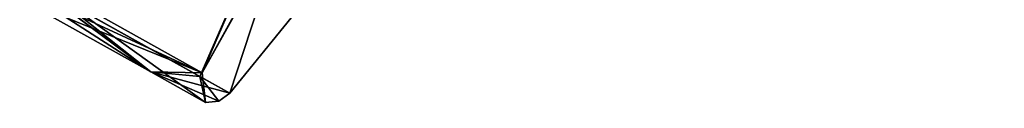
# Model space of a CAD drawing. Extents: x -23 to 1160, y -1999 to -1.
# Tile 133 of 254: x -19.412 to -11.788, y -40.008 to -39.412. Entities that reach past the tile are written whole.
import ezdxf

# ---------------------------------------------------------------- set-up
doc = ezdxf.new("R2010")
doc.units = 0
doc.header["$LTSCALE"] = 90.350045
for name, color, linetype in [('1982', 7, 'CONTINUOUS'), ('1983', 7, 'CONTINUOUS'), ('1986', 7, 'CONTINUOUS'), ('1989', 7, 'CONTINUOUS'), ('1990', 7, 'CONTINUOUS'), ('1991', 7, 'CONTINUOUS')]:
    doc.layers.add(name, color=color, linetype=linetype)

msp = doc.modelspace()

# ---------------------------------------------------------------- linework, layer by layer
at = {"layer": '1982', "color": 7, "linetype": 'CONTINUOUS'}
for points in [[(-18.0164, -39.807, 33.9354), (-16.9098, -37.2685, 34.8871), (-19.3397, -39.065, 34.7787), (-18.0164, -39.807, 33.9354)], [(-17.7845, -39.937, 33), (-16.9098, -37.2685, 34.8871), (-18.0164, -39.807, 33.9354), (-17.7845, -39.937, 33)], [(-15.7501, -37.4346, 33), (-16.9098, -37.2685, 34.8871), (-17.7845, -39.937, 33), (-15.7501, -37.4346, 33)]]:
    msp.add_3dface(points, dxfattribs=at)
at = {"layer": '1983', "color": 7, "linetype": 'CONTINUOUS'}
msp.add_3dface([(-15.7501, -37.4346, 33), (-17.7845, -39.937, 33), (-19.3323, -39.0692, 31.2213), (-15.7501, -37.4346, 33)], dxfattribs=at)
at = {"layer": '1986', "color": 7, "linetype": 'CONTINUOUS'}
for points in [[(-12.081, -26.1281, 31.486), (-19.3193, -39.0373, 31.486), (-17.9987, -39.7778, 33.0002), (-12.081, -26.1281, 31.486)], [(-12.081, -26.1281, 31.486), (-17.9987, -39.7778, 33.0002), (-11.5182, -28.048, 32.5023), (-12.081, -26.1281, 31.486)], [(-17.9987, -39.7778, 33.0002), (-19.3193, -39.0373, 34.514), (-11.4816, -27.9815, 33.4995), (-17.9987, -39.7778, 33.0002)], [(-11.6752, -28.5, 33), (-17.9987, -39.7778, 33.0002), (-11.4816, -27.9815, 33.4995), (-11.6752, -28.5, 33)], [(-11.5182, -28.048, 32.5023), (-17.9987, -39.7778, 33.0002), (-11.6752, -28.5, 33), (-11.5182, -28.048, 32.5023)]]:
    msp.add_3dface(points, dxfattribs=at)
at = {"layer": '1989', "color": 7, "linetype": 'CONTINUOUS'}
for points in [[(-19.3397, -39.065, 34.7787), (-19.4116, -39.2019, 34.6478), (-18.3953, -39.7718, 34.1652), (-19.3397, -39.065, 34.7787)], [(-18.0164, -39.807, 33.9354), (-19.3397, -39.065, 34.7787), (-18.3953, -39.7718, 34.1652), (-18.0164, -39.807, 33.9354)], [(-18.0164, -39.807, 33.9354), (-18.3953, -39.7718, 34.1652), (-17.9743, -40.0079, 33), (-18.0164, -39.807, 33.9354)], [(-17.7845, -39.937, 33), (-18.0164, -39.807, 33.9354), (-17.8698, -39.9983, 33), (-17.7845, -39.937, 33)], [(-18.0164, -39.807, 33.9354), (-17.9743, -40.0079, 33), (-17.8698, -39.9983, 33), (-18.0164, -39.807, 33.9354)]]:
    msp.add_3dface(points, dxfattribs=at)
at = {"layer": '1990', "color": 7, "linetype": 'CONTINUOUS'}
for points in [[(-19.4116, -39.2019, 31.3522), (-19.3323, -39.0692, 31.2213), (-18.3953, -39.7718, 31.8348), (-19.4116, -39.2019, 31.3522)], [(-19.3323, -39.0692, 31.2213), (-17.7845, -39.937, 33), (-18.3953, -39.7718, 31.8348), (-19.3323, -39.0692, 31.2213)], [(-18.3953, -39.7718, 31.8348), (-17.7845, -39.937, 33), (-17.8698, -39.9983, 33), (-18.3953, -39.7718, 31.8348)], [(-17.9743, -40.0079, 33), (-18.3953, -39.7718, 31.8348), (-17.8698, -39.9983, 33), (-17.9743, -40.0079, 33)]]:
    msp.add_3dface(points, dxfattribs=at)
at = {"layer": '1991', "color": 7, "linetype": 'CONTINUOUS'}
for points in [[(-19.3193, -39.0373, 31.486), (-19.3759, -39.1382, 31.4492), (-18.3953, -39.7718, 31.8348), (-19.3193, -39.0373, 31.486)], [(-19.3193, -39.0373, 34.514), (-17.9987, -39.7778, 33.0002), (-19.3759, -39.1382, 34.5508), (-19.3193, -39.0373, 34.514)], [(-17.9987, -39.7778, 33.0002), (-19.3193, -39.0373, 31.486), (-17.9743, -40.0079, 33), (-17.9987, -39.7778, 33.0002)], [(-17.9743, -40.0079, 33), (-19.3193, -39.0373, 31.486), (-18.3953, -39.7718, 31.8348), (-17.9743, -40.0079, 33)], [(-17.9987, -39.7778, 33.0002), (-19.4116, -39.2019, 34.6478), (-19.3759, -39.1382, 34.5508), (-17.9987, -39.7778, 33.0002)], [(-19.3759, -39.1382, 31.4492), (-19.4116, -39.2019, 31.3522), (-18.3953, -39.7718, 31.8348), (-19.3759, -39.1382, 31.4492)], [(-19.4116, -39.2019, 34.6478), (-17.9987, -39.7778, 33.0002), (-18.3953, -39.7718, 34.1652), (-19.4116, -39.2019, 34.6478)], [(-18.3953, -39.7718, 34.1652), (-17.9987, -39.7778, 33.0002), (-17.9743, -40.0079, 33), (-18.3953, -39.7718, 34.1652)]]:
    msp.add_3dface(points, dxfattribs=at)

doc.saveas('drawing.dxf')
